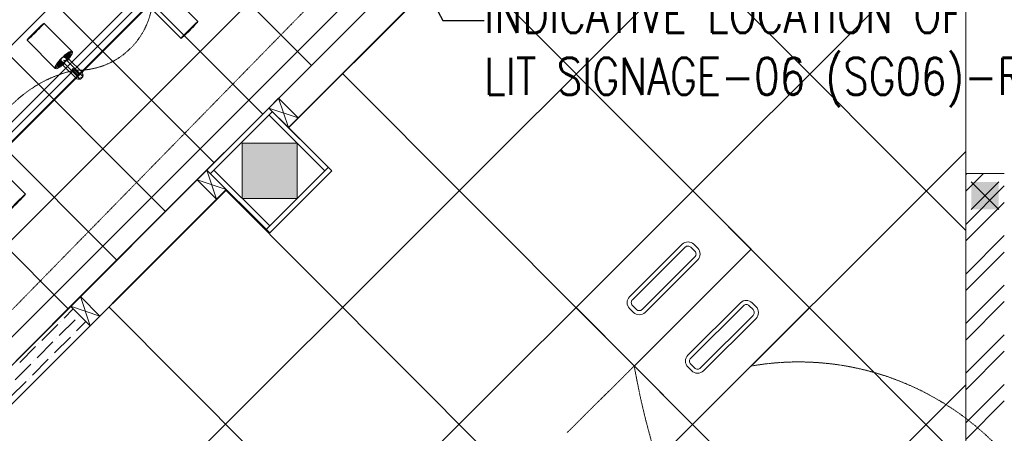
# Model space of a CAD drawing. Header units: millimetres. Extents: x 48523 to 84492, y -23473 to 14877.
# Tile 56 of 69: x 61011 to 64590, y 4977 to 6479. Entities that reach past the tile are written whole.
import ezdxf
from ezdxf import colors
from ezdxf.entities.mleader import LeaderData, LeaderLine
from ezdxf.enums import TextEntityAlignment as Align
from ezdxf.math import Vec2, Vec3

# ---------------------------------------------------------------- set-up
doc = ezdxf.new("R2010")
doc.units = ezdxf.units.MM
doc.header["$MEASUREMENT"] = 0
doc.linetypes.add('HIDDENX2', pattern=[0.75, 0.5, -0.25])
doc.linetypes.add('RCP XREF$0$( Hidden )', pattern=[0.375, 0.25, -0.125])
doc.layers.get('0').update_dxf_attribs({"lineweight": 5})
doc.layers.add('A-LIGHT', color=1, linetype='Continuous', lineweight=5)
for name, color, linetype, lineweight, true_color in [('M-MEP-ELLG-CABLE', 7, 'HIDDENX2', 15, 0x055f91), ('M-MEP-ELLG-LIGHT', 5, 'Continuous', 15, 0x0000ff), ('RCP XREF$0$A-100MM', 9, 'Continuous', 0, 0x808080), ('RCP XREF$0$A-140MM', 9, 'Continuous', 0, 0x808080), ('RCP XREF$0$A-BULKHEAD', 9, 'Continuous', 0, 0x808080), ('RCP XREF$0$A-CEILING-01', 9, 'Continuous', 0, 0x808080), ('RCP XREF$0$A-CEILING-04', 9, 'Continuous', 0, 0x808080), ('RCP XREF$0$A-COLOUMN', 9, 'Continuous', 0, 0x808080), ('RCP XREF$0$A-FUR. DIM', 9, 'Continuous', 0, 0x808080), ('RCP XREF$0$A-JOINERY', 9, 'Continuous', 0, 0x808080), ('RCP XREF$0$A-Wall & Column', 9, 'Continuous', 0, 0x808080)]:
    doc.layers.add(name, color=color, linetype=linetype, lineweight=lineweight, true_color=true_color)
doc.layers.add('T-Tags', color=7, linetype='Continuous')
doc.styles.add('SSP_Note', font='romans.shx', dxfattribs={"width": 0.8})
doc.styles.get("Standard").update_dxf_attribs({"font": 'romans.shx'})

# ---------------------------------------------------------------- blocks, each defined once
blk = doc.blocks.new('RCP XREF')
at = {"lineweight": 0, "true_color": 0x808080}
h = blk.add_hatch(color=8, dxfattribs=at)
h.dxf.hatch_style = 1
h.paths.add_polyline_path([(14470, 9520), (14570, 9520), (14570, 9420), (14470, 9420)])
h.paths.add_polyline_path([(17250, 9520), (17350, 9520), (17350, 9420), (17250, 9420)])
h.paths.add_polyline_path([(14470, 7708), (14570, 7708), (14570, 7608), (14470, 7608)])
h.paths.add_polyline_path([(14470, 5890), (14570, 5890), (14570, 5790), (14470, 5790)])
h.paths.add_polyline_path([(14470, 4080), (14570, 4080), (14570, 3980), (14470, 3980)])
h.paths.add_polyline_path([(15202, 2270), (15302, 2270), (15302, 2170), (15202, 2170)])
h.paths.add_polyline_path([(17250, 2270), (17350, 2270), (17350, 2170), (17250, 2170)])
h.paths.add_polyline_path([(17250, 4080), (17350, 4080), (17350, 3980), (17250, 3980)])
h.paths.add_polyline_path([(17250, 5890), (17350, 5890), (17350, 5790), (17250, 5790)])
h.paths.add_polyline_path([(17250, 7708), (17350, 7708), (17350, 7608), (17250, 7608)])
at = {"layer": 'RCP XREF$0$A-Wall & Column', "lineweight": 0, "true_color": 0x808080}
h = blk.add_hatch(color=8, dxfattribs=at)
h.dxf.hatch_style = 1
h.paths.add_polyline_path([(12020, 6030), (11820, 6030), (11820, 5830), (12020, 5830)])
at = {"color": 8, "lineweight": 0, "true_color": 0x808080}
for p, q in [((11917.1, 6158.3), (11952.5, 6193.7)), ((11952.5, 6193.7), (12023.2, 6123)), ((11917.1, 6158.3), (11691.7, 5932.9)), ((12145.5, 5930), (11917.1, 6158.3)), ((11987.9, 6087.6), (11917.1, 6158.3)), ((11929.9, 6145.6), (11704.4, 5920.1)), ((12120, 5930), (11917.1, 6132.9)), ((12023.2, 6123), (11987.9, 6087.6)), ((11907.3, 5717.3), (12132.7, 5942.7)), ((11656.3, 5897.5), (11691.7, 5932.9)), ((11691.7, 5932.9), (11920, 5704.5)), ((11691.7, 5932.9), (11762.4, 5862.1)), ((11717.1, 5932.9), (11920, 5730)), ((11920, 5704.5), (12145.5, 5930)), ((11727, 5826.8), (11656.3, 5897.5)), ((11656.3, 5897.5), (11727, 5826.8)), ((11762.4, 5862.1), (11727, 5826.8)), ((11196.7, 5437.9), (11232.1, 5473.2)), ((11232.1, 5473.2), (11302.8, 5402.5)), ((11267.4, 5367.2), (11196.7, 5437.9)), ((11302.8, 5402.5), (11267.4, 5367.2))]:
    blk.add_line(p, q, dxfattribs=at)
at = {"layer": 'RCP XREF$0$A-100MM', "color": 8, "linetype": 'Continuous', "lineweight": 0, "true_color": 0x808080, "transparency": 33554687}
for p, q in [((11172.6, 5394.8), (11206.2, 5428.4)), ((11092.2, 5314.3), (11149.6, 5371.8)), ((11155.3, 5331.6), (11212.8, 5389)), ((11161.1, 5383.3), (11161.1, 5383.3)), ((11218.5, 5348.8), (11252.2, 5382.4)), ((11224.3, 5400.5), (11224.3, 5400.5)), ((11207.1, 5337.3), (11207.1, 5337.3)), ((11074.9, 5251.2), (11132.4, 5308.6)), ((11080.7, 5302.9), (11080.7, 5302.9)), ((11138.1, 5268.4), (11195.6, 5325.8)), ((11143.9, 5320.1), (11143.9, 5320.1)), ((11011.7, 5233.9), (11069.2, 5291.4)), ((10994.5, 5170.7), (11051.9, 5228.2)), ((11057.7, 5188), (11115.1, 5245.4)), ((11063.4, 5239.7), (11063.4, 5239.7)), ((11126.6, 5256.9), (11126.6, 5256.9)), ((10977.2, 5107.5), (11034.7, 5165)), ((11046.2, 5176.5), (11046.2, 5176.5))]:
    blk.add_line(p, q, dxfattribs=at)
at = {"layer": 'RCP XREF$0$A-140MM', "color": 8, "linetype": 'Continuous', "lineweight": 0, "true_color": 0x808080}
for p, q in [((14450, 5915.8), (14454.2, 5920)), ((14450, 5855.7), (14514.3, 5920)), ((14450, 5735.5), (14590, 5875.5)), ((14450, 5675.4), (14590, 5815.4)), ((14450, 5555.2), (14590, 5695.2)), ((14450, 5495.1), (14590, 5635.1)), ((14450, 5374.9), (14590, 5514.9)), ((14450, 5314.8), (14590, 5454.8)), ((14450, 5194.6), (14590, 5334.6)), ((14450, 5134.5), (14590, 5274.5)), ((14450, 5014.3), (14590, 5154.3)), ((14450, 4954.2), (14590, 5094.2))]:
    blk.add_line(p, q, dxfattribs=at)
at = {"layer": 'RCP XREF$0$A-BULKHEAD', "color": 8, "lineweight": 0, "ltscale": 5, "true_color": 0x808080}
for p, q in [((11196.7, 5437.9), (14098.8, 8340)), ((14169.5, 8269.3), (11987.9, 6087.6)), ((11987.9, 6087.6), (12145.5, 5930)), ((12145.5, 5930), (11920, 5704.5)), ((11762.4, 5862.1), (11267.4, 5367.2)), ((11920, 5704.5), (11762.4, 5862.1)), ((11267.4, 5367.2), (11196.7, 5437.9))]:
    blk.add_line(p, q, dxfattribs=at)
at = {"layer": 'RCP XREF$0$A-CEILING-01', "color": 8, "linetype": 'Continuous', "lineweight": 0, "true_color": 0x808080}
for p, q in [((11187.9, 5429.1), (3237, 13380)), ((11364.7, 5605.9), (3590.6, 13380)), ((11718.3, 5959.4), (4297.7, 13380)), ((11895, 6136.2), (4651.2, 13380)), ((12071.8, 6313), (5004.8, 13380)), ((11541.5, 5782.6), (6090.1, 11234)), ((7866.2, 3270), (14450, 9853.8)), ((8219.7, 3270), (14450, 9500.3)), ((8573.3, 3270), (14450, 9146.7)), ((8926.9, 3270), (14450, 8793.1))]:
    blk.add_line(p, q, dxfattribs=at)
at = {"layer": 'RCP XREF$0$A-CEILING-01', "color": 8, "lineweight": 0, "true_color": 0x808080}
for p, q in [((11904.4, 6145.6), (14298.8, 8540)), ((14169.5, 8269.3), (11987.9, 6087.6)), ((14450, 3520), (14450, 6923.4)), ((10770.1, 5011.3), (11904.4, 6145.6)), ((11987.9, 6087.6), (12145.5, 5930)), ((12145.5, 5930), (11920, 5704.5)), ((11762.4, 5862.1), (10911.5, 5011.3)), ((11762.4, 5862.1), (11762.4, 5862.1)), ((11920, 5704.5), (11762.4, 5862.1)), ((11762.4, 5862.1), (11762.4, 5862.1))]:
    blk.add_line(p, q, dxfattribs=at)
for centre, radius, start, end in [((11004.6, 6932.9), 2087.3, 45.1925, 224.8075), ((11003.8, 6932.2), 1987.3, 45.2002, 224.7998)]:
    blk.add_arc(centre, radius, start, end, dxfattribs=at)
at = {"layer": 'RCP XREF$0$A-CEILING-04', "color": 8, "linetype": 'Continuous', "lineweight": 0, "true_color": 0x808080}
for p, q in [((14172.4, 8266.4), (11988.8, 6086.7)), ((14450, 7695.8), (11335.8, 4587)), ((14450, 5713), (13032.9, 7132.6)), ((14450, 6848), (11760.1, 4162.8)), ((14450, 4863.7), (12608.6, 6708.4)), ((14450, 4014.5), (12184.3, 6284.1)), ((14450, 6000.2), (12184.3, 3738.5)), ((11763.1, 5861.4), (10911.5, 5011.3)), ((14095.8, 3520), (11760.1, 5859.8)), ((13248, 3520), (11335.8, 5435.6)), ((14450, 5152.4), (12814.7, 3520))]:
    blk.add_line(p, q, dxfattribs=at)
at = {"layer": 'RCP XREF$0$A-COLOUMN', "color": 8, "lineweight": 0, "true_color": 0x808080}
for p, q in [((14570, 5890), (14470, 5790)), ((14470, 5890), (14570, 5790))]:
    blk.add_line(p, q, dxfattribs=at)
at = {"layer": 'RCP XREF$0$A-FUR. DIM', "color": 8, "linetype": 'RCP XREF$0$( Hidden )', "lineweight": 0, "true_color": 0x808080}
blk.add_line((13001, 4979.2), (13245.1, 5221.1), dxfattribs=at)
at = {"layer": 'RCP XREF$0$A-JOINERY', "color": 8, "lineweight": 0, "true_color": 0x808080}
for p, q in [((14098.8, 8340), (11917.1, 6158.3)), ((14169.5, 8269.3), (11987.9, 6087.6)), ((11691.7, 5932.9), (11196.7, 5437.9)), ((11762.4, 5862.1), (11267.4, 5367.2))]:
    blk.add_line(p, q, dxfattribs=at)
at = {"layer": 'RCP XREF$0$A-Wall & Column', "color": 8, "lineweight": 0, "true_color": 0x808080}
for p, q in [((14450, 3520), (14450, 9620)), ((11952.5, 6193.7), (11987.9, 6087.6)), ((11917.1, 6158.3), (12023.2, 6123)), ((12020, 6030), (11820, 6030)), ((11820, 6030), (11820, 5830)), ((12020, 5830), (12020, 6030)), ((11691.7, 5932.9), (11727, 5826.8)), ((14590, 5920), (14450, 5920)), ((11656.3, 5897.5), (11762.4, 5862.1)), ((11820, 5830), (12020, 5830)), ((11232.1, 5473.2), (11267.4, 5367.2)), ((10770.1, 5011.3), (11196.7, 5437.9)), ((11196.7, 5437.9), (11267.4, 5367.2)), ((11196.7, 5437.9), (11302.8, 5402.5)), ((11267.4, 5367.2), (10911.5, 5011.3))]:
    blk.add_line(p, q, dxfattribs=at)
blk = doc.blocks.new('track-L-1')
at = {"color": 0, "linetype": 'Continuous', "lineweight": 13}
for p, q in [((0, 9.4), (-5.8, 37.6)), ((0, 9.4), (-0.6, 43.4)), ((-0.5, 43.4), (144.7, 43.5)), ((1.8, 9.3), (1.2, 42.9)), ((-93, -5.8), (-93, 5.7)), ((-93, 1), (-89, 1)), ((-83, 6.7), (-92, 6.7)), ((-91.9, -1.2), (-91.9, 1)), ((-90.5, 6.7), (-90.5, 8.3)), ((-90.5, 8.3), (-85, 8.3)), ((-90.5, 6.9), (-85, 6.9)), ((-89, -1.2), (-89, 1)), ((-85, 6.7), (-85, 8.3)), ((-83, 6.9), (-83, 5.7)), ((-10, 6.9), (-83, 6.9)), ((-11, 15.4), (-77.5, 15.4)), ((-75.5, 2.9), (-75.5, -3.1)), ((-75.5, 2.9), (-46.4, 2.9)), ((-46.6, 2.9), (-46.6, -3.1)), ((-46.4, -3.1), (-46.4, 2.9)), ((-11, 6.9), (-11, 15.4)), ((-6.5, 6.9), (-10.8, 11.2)), ((-5.1, 8), (-10.6, 13.5)), ((-5.1, 7.9), (-10.4, 15.8)), ((-3.5, 8.8), (-10.1, 18.5)), ((-3.5, 8.8), (-9.6, 22.8)), ((-1.8, 9.3), (-9, 26)), ((-9, -6.1), (-9, 5.9)), ((-6.5, 3.9), (-9, 3.9)), ((-1.8, 9.3), (-7, 34.5)), ((1.8, 9.3), (5.7, 35.2)), ((3.5, 8.8), (6.9, 31.2)), ((3.5, 8.8), (8.5, 22.7)), ((5.1, 8), (9, 18.9)), ((5.1, 8), (9.4, 15.5)), ((6.5, 7), (9.6, 12.4)), ((6.5, 6.9), (9.7, 10.9)), ((7.7, 5.7), (9.9, 8.3)), ((-93, -1.2), (-89, -1.2)), ((-92, -6.8), (-83, -6.8)), ((-90.5, -8.5), (-90.5, -6.8)), ((-90.5, -7.1), (-85, -7.1)), ((-90.5, -8.5), (-85, -8.5)), ((-85, -8.5), (-85, -6.8)), ((-83, -7.1), (-83, -5.8)), ((-83, -7.1), (-10, -7.1)), ((-77.5, -15.6), (-11, -15.6)), ((-75.5, -3.1), (-46.4, -3.1)), ((-11, -15.6), (-11, -7.1)), ((-6.5, -7), (-10.8, -11.3)), ((-5.1, -8.1), (-10.6, -13.6)), ((-5.1, -8.1), (-10.4, -15.9)), ((-3.5, -8.9), (-10.1, -18.6)), ((-3.5, -8.9), (-9.6, -22.9)), ((-6.5, -4.1), (-9, -4.1)), ((-1.8, -9.4), (-9, -26.1)), ((-1.8, -9.4), (-7, -34.6)), ((0, -9.6), (-5.8, -37.7)), ((0, -9.6), (-0.6, -43.6)), ((1.8, -9.4), (1.2, -43)), ((1.8, -9.4), (5.7, -35.3)), ((3.5, -8.9), (6.9, -31.3)), ((3.5, -8.9), (8.5, -22.8)), ((5.1, -8.1), (9, -19.1)), ((5.1, -8.1), (9.4, -15.6)), ((6.5, -7.1), (9.6, -12.5)), ((6.5, -7.1), (9.7, -11)), ((7.7, -5.8), (9.9, -8.4)), ((-0.5, -43.6), (144.7, -43.5))]:
    blk.add_line(p, q, dxfattribs=at)
for centre, radius, start, end in [((-92, 5.7), 1, 90.0041, 180.0041), ((-77.5, -0.1), 15.5, 90.0041, 154.188), ((-10, 5.9), 1, 0.0041, 90.0041), ((0, -0.1), 9.5, 205.0436, 154.9646), ((2, 9.9), 10.4, 214.9292, 253.0242), ((-92, -5.8), 1, 180.0041, 270.0041), ((-77.5, -0.1), 15.5, 205.8202, 270.0041), ((-10, -6.1), 1, 270.0041, 0.0041), ((2, -10), 10.4, 106.984, 145.0789)]:
    blk.add_arc(centre, radius, start, end, dxfattribs=at)
for centre, ratio, start_param, end_param in [((-0.5, -0.1), 0.243873, -1.409174, 4.550767), ((144.7, 0), 0.034014, -1.570796, 4.712389)]:
    blk.add_ellipse(centre, major_axis=(0, -43.5), ratio=ratio, start_param=start_param, end_param=end_param, dxfattribs=at)
blk = doc.blocks.new('A$Ce144d348')
at = {"layer": 'M-MEP-ELLG-LIGHT', "color": 252}
blk.add_lwpolyline([(3223, -5724), (3273, -5724), (3273, -9235), (8919.9, -9235), (13625, -4529.9), (13625, -356.4), (13675, -356.4), (13675, -4550.7), (8940.7, -9285), (3223, -9285)], close=True, dxfattribs=at)
blk.add_lwpolyline([(3248, -5724), (3248, -9260), (8930.3, -9260), (13650, -4540.3), (13650, -356.4)], dxfattribs=at)
at = {"layer": 'M-MEP-ELLG-LIGHT', "color": 1, "true_color": 0xff0000, "xscale": -1, "rotation": 134.9999999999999}
for p in [(11326.2, -6936.3), (10699, -7563.5)]:
    blk.add_blockref('track-L-1', p, dxfattribs=at)
at = {"layer": 'M-MEP-ELLG-LIGHT', "color": 1, "true_color": 0xff0000, "rotation": 135}
blk.add_blockref('track-L-1', (10971.2, -7147), dxfattribs=at)
blk = doc.blocks.new('LIGHT-600X600MM')
at = {"color": 0}
blk.add_line((300, 0), (-300, 0), dxfattribs=at)
blk.add_lwpolyline([(-300, 300), (-300, -300), (300, -300), (300, 300)], close=True, dxfattribs=at)
for points in [[(-165, 160), (-165, 140, 0.414214), (-135, 110), (135, 110, 0.414214), (165, 140), (165, 160, 0.414214), (135, 190), (-135, 190, 0.414214)], [(-150, 160), (-150, 140, 0.414214), (-135, 125), (135, 125, 0.414214), (150, 140), (150, 160, 0.414214), (135, 175), (-135, 175, 0.414214)], [(-165, -160), (-165, -140, -0.414214), (-135, -110), (135, -110, -0.414214), (165, -140), (165, -160, -0.414214), (135, -190), (-135, -190, -0.414214)], [(-150, -160), (-150, -140, -0.414214), (-135, -125), (135, -125, -0.414214), (150, -140), (150, -160, -0.414214), (135, -175), (-135, -175, -0.414214)]]:
    blk.add_lwpolyline(points, format="xyb", close=True, dxfattribs=at)
blk.add_attdef('E', text='', height=100).set_placement((400, 250), align=Align.MIDDLE_CENTER)
blk = doc.blocks.new('_DotSmall')
at = {"color": 0, "linetype": 'ByBlock', "const_width": 0.5}
blk.add_lwpolyline([(-0.0625, 0, 1), (0.0625, 0, 1)], format="xyb", close=True, dxfattribs=at)

msp = doc.modelspace()

# ---------------------------------------------------------------- linework, layer by layer
at = {"layer": 'M-MEP-ELLG-CABLE', "color": 1, "ltscale": 5, "true_color": 0xff0000}
msp.add_lwpolyline([(59268.2, 3672.1), (62467.1, 6941.1, -0.201727), (62531.5, 6968.1), (62643.9, 6968.1), (62643.9, 7080.2, -0.196101), (62669.6, 7143.1), (64366.9, 8877.6, 0.196101), (64392.6, 8940.5), (64392.6, 12790.4, -0.414214), (64482.6, 12880.4), (65712.3, 12880.4, 0.414214), (65802.3, 12970.4), (65802.3, 13003.7, -0.197083), (65828.2, 13066.9), (65907.6, 13147.4), (65827.9, 13227.1, -0.198912), (65801.6, 13290.8), (65801.6, 13924.6, 0.414214), (65711.6, 14014.6), (59616.5, 14014.6, 0.198912)], format="xyb", dxfattribs=at)
for centre, radius, start, end in [((61220.5, 6570.1), 274.9, 267.9706, 1.7508), ((61310.8, 5843.9), 462.4, 102.4854, 166.6722), ((63841.5, 4228.9), 1006.8, 10.9421, 99.8323), ((65899.9, 5684.7), 2695, 189.9048, 247.2334)]:
    msp.add_arc(centre, radius, start, end, dxfattribs=at)
at = {"layer": 'M-MEP-ELLG-LIGHT', "color": 1, "linetype": 'HIDDENX2', "true_color": 0xff0000, "const_width": 10}
for points in [[(62475.6, 8413.8, 0.996645), (59523.7, 5461.9, 1)], [(62404.1, 8342.3, 0.996512), (59593.7, 5531.9, 1)]]:
    msp.add_lwpolyline(points, format="xyb", dxfattribs=at)

# ---------------------------------------------------------------- block references
msp.add_blockref('RCP XREF', (50000, 0))
at = {"layer": 'A-LIGHT', "color": 1}
msp.add_blockref('A$Ce144d348', (50200, 13480), dxfattribs=at)
at = {"layer": 'M-MEP-ELLG-LIGHT', "color": 1, "true_color": 0xff0000, "rotation": 44.91466230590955}
msp.add_blockref('LIGHT-600X600MM', (63457.8, 5433.3), dxfattribs=at)

# ---------------------------------------------------------------- leaders
at = {"layer": 'T-Tags'}
ml = msp.add_multileader_mtext('Standard', dxfattribs=at)
ml.set_content('INDICATIVE LOCATION OF \\PLIT SIGNAGE-06 (SG06)-REF:04DE-434    ', color=256, style='SSP_Note')
ml.set_leader_properties()
ml.set_arrow_properties(name='DOTSMALL')
ml.build(insert=Vec2(0, 0))
ml.multileader.update_dxf_attribs({"dogleg_length": 1.76, "arrow_head_size": 337.5, "scale": 1.5})
ctx = ml.context
ctx.base_point, ctx.scale, ctx.char_height, ctx.arrow_head_size, ctx.landing_gap_size, ctx.plane_origin = Vec3(62699.6, 6476.2), 1.5, 135, 337.5, 0, Vec3(76232, 6016.8)
notes = []
notes.append((ctx, [(1, (1, 1, 0), (62548.9, 6476.2), (1, 0), 150.7, [(0, [(62414, 6734.9)], 0, [])])]))
ctx.mtext.insert, ctx.mtext.rotation, ctx.mtext.width, ctx.mtext.defined_height, ctx.mtext.flow_direction = Vec3(62699.6, 6566.2), 6.283185, 2626.202, 892.1, 5
for ctx, leaders in notes:
    for number, flags, end, landing, length, lines in leaders:
        leader = LeaderData()
        leader.index, (leader.has_last_leader_line, leader.has_dogleg_vector, leader.attachment_direction) = number, flags
        leader.last_leader_point, leader.dogleg_vector, leader.dogleg_length = Vec3(end), Vec3(landing), length
        for number, points, colour, breaks in lines:
            line = LeaderLine()
            line.index, line.vertices, line.color, line.breaks = number, Vec3.list(points), colors.encode_raw_color(colour), breaks
            leader.lines.append(line)
        ctx.leaders.append(leader)

doc.saveas('drawing.dxf')
